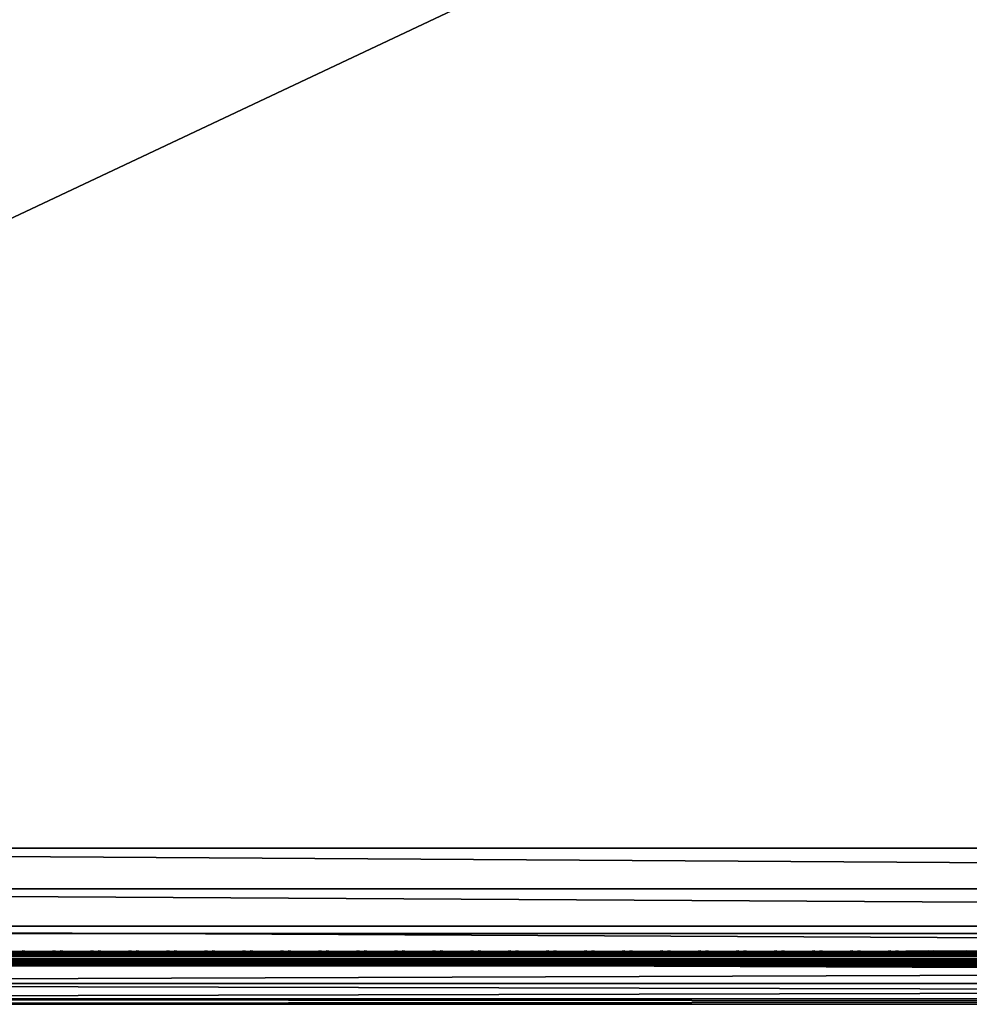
# Model space of a CAD drawing. Header units: inches. Extents: x 0 to 53, y -28.1 to 0.
# Tile 8 of 256: x 13.2 to 19.9, y -28 to -21.1. Entities that reach past the tile are written whole.
import ezdxf

# ---------------------------------------------------------------- set-up
doc = ezdxf.new("R2010")
doc.units = ezdxf.units.IN
doc.header["$LTSCALE"] = 0.03937
doc.header["$MEASUREMENT"] = 0
for name, color, linetype in [('A-FURN-3-ST', 151, 'Continuous'), ('A-FURN-3-ST-SEAM', 250, 'Continuous'), ('A-FURN-3-STITCH', 15, 'Continuous')]:
    doc.layers.add(name, color=color, linetype=linetype)

msp = doc.modelspace()

# ---------------------------------------------------------------- meshes
at = {"layer": 'A-FURN-3-ST'}
mesh = msp.add_polyface(dxfattribs=at)
corners = [(3.75, -5.4592, 18), (49.25, -5.4592, 18), (3.75, -5.1746, 17.9626), (49.25, -5.1746, 17.9626), (3.75, -4.9094, 17.8528), (49.25, -4.9094, 17.8528), (3.75, -4.6816, 17.6781), (49.25, -4.6816, 17.6781), (3.75, -4.5068, 17.4505), (49.25, -4.5068, 17.4505), (3.75, -4.3968, 17.1854), (49.25, -4.3968, 17.1854), (3.75, -4.3592, 16.9008), (49.25, -4.3504, 5.5004), (3.75, -4.3504, 5.5004), (3.75, -4.3883, 5.3089), (49.25, -4.3883, 5.3089), (3.75, -4.4967, 5.1466), (49.25, -4.4967, 5.1466), (3.75, -4.659, 5.0381), (49.25, -4.659, 5.0381), (3.75, -4.8504, 5), (3.75, -27.51, 5), (3.625, -4.8504, 5.0335), (3.625, -27.51, 5.0335), (3.5335, -4.8504, 5.125), (3.5335, -4.5038, 5.3567), (3.625, -4.3839, 5.5004), (3.625, -4.4193, 5.3217), (3.625, -4.5204, 5.1703), (3.625, -4.6718, 5.069), (3.5335, -4.4842, 16.9008), (3.625, -4.3926, 16.9008), (3.625, -4.4292, 17.1767), (3.5335, -5.2069, 17.8418), (3.625, -5.4592, 17.9665), (3.625, -5.1833, 17.9302), (3.5335, -4.77, 17.5897), (3.625, -4.7053, 17.6544), (3.625, -4.5358, 17.4337), (3.5335, -4.615, 17.3879), (3.5335, -4.5175, 17.153), (3.625, -4.9261, 17.8238), (3.625, -26.91, 17.9665), (3.75, -26.91, 18)]
mesh.append_faces([[corners[k] for k in face] for face in [(0, 1, 2), (2, 3, 4), (4, 5, 6), (6, 7, 8), (8, 9, 10), (10, 11, 12), (12, 13, 14), (14, 13, 15), (15, 16, 17), (17, 18, 19), (19, 20, 21), (21, 22, 23), (23, 24, 25), (26, 27, 28), (28, 27, 14), (28, 14, 15), (28, 15, 29), (29, 15, 17), (29, 17, 30), (30, 17, 19), (30, 19, 23), (23, 19, 21), (23, 25, 30), (27, 31, 32), (27, 32, 14), (14, 32, 12), (31, 33, 32), (32, 33, 10), (32, 10, 12), (34, 35, 36), (37, 38, 39, 40), (40, 39, 33, 41), (35, 0, 36), (36, 0, 2), (36, 2, 42), (42, 2, 4), (42, 4, 38), (38, 4, 6), (38, 6, 39), (39, 6, 8), (39, 8, 33), (33, 8, 10), (35, 43, 0), (44, 1, 0)]])
mesh = msp.add_polyface(dxfattribs=at)
corners = [(49.375, -4.8504, 5.0335), (49.375, -27.51, 5.0335), (49.25, -4.8504, 5), (49.25, -4.3504, 5.5004), (49.375, -4.3839, 5.5004), (49.25, -4.3883, 5.3089), (49.375, -4.4193, 5.3217), (49.25, -4.4967, 5.1466), (49.375, -4.5204, 5.1703), (49.25, -4.659, 5.0381), (49.375, -4.6718, 5.069), (49.4665, -4.7068, 5.1536), (49.4665, -4.4754, 5.5003), (49.4665, -4.5038, 5.3567), (49.4665, -4.5851, 5.2349), (49.25, -4.3592, 16.9008), (49.375, -4.3926, 16.9008), (49.25, -5.4592, 18), (49.375, -5.4592, 17.9665), (49.25, -5.1746, 17.9626), (49.375, -5.1833, 17.9302), (49.25, -4.9094, 17.8528), (49.375, -4.9261, 17.8238), (49.25, -4.6816, 17.6781), (49.375, -4.7053, 17.6544), (49.25, -4.5068, 17.4505), (49.375, -4.5358, 17.4337), (49.25, -4.3968, 17.1854), (49.375, -4.4292, 17.1767), (49.4665, -4.5175, 17.153), (49.4665, -5.4592, 17.875), (49.25, -26.91, 18), (49.375, -26.91, 17.9665), (3.75, -5.1746, 17.9626), (3.75, -4.9094, 17.8528), (3.75, -4.6816, 17.6781), (3.75, -4.5068, 17.4505), (3.75, -4.3968, 17.1854), (3.75, -4.3592, 16.9008), (3.75, -4.3883, 5.3089), (3.75, -4.4967, 5.1466), (3.75, -4.659, 5.0381), (3.75, -4.8504, 5), (49.25, -27.51, 5)]
mesh.append_faces([[corners[k] for k in face] for face in [(0, 1, 2), (3, 4, 5), (5, 4, 6), (5, 6, 7), (7, 6, 8), (7, 8, 9), (9, 8, 10), (9, 10, 2), (2, 10, 0), (0, 10, 11), (12, 6, 4), (8, 6, 13, 14), (3, 15, 4), (4, 15, 16), (4, 16, 12), (17, 18, 19), (19, 18, 20), (19, 20, 21), (21, 20, 22), (21, 22, 23), (23, 22, 24), (23, 24, 25), (25, 24, 26), (25, 26, 27), (27, 26, 28), (27, 28, 15), (15, 28, 16), (16, 28, 29), (18, 30, 20), (17, 31, 18), (18, 32, 30), (33, 17, 19), (34, 19, 21), (35, 21, 23), (36, 23, 25), (37, 25, 27), (38, 27, 15), (15, 3, 38), (39, 3, 5), (40, 5, 7), (41, 7, 9), (42, 9, 2), (2, 43, 42)]])
mesh = msp.add_polyface(dxfattribs=at)
corners = [(3.75, -4.8504, 5), (49.25, -27.51, 5), (3.75, -27.51, 5), (3.625, -4.8504, 5.0335), (3.625, -27.51, 5.0335), (3.75, -28.01, 5.5), (3.625, -27.9765, 5.5), (3.75, -27.9719, 5.3087), (3.625, -27.941, 5.3215), (3.75, -27.8636, 5.1464), (3.625, -27.8399, 5.1701), (3.75, -27.7013, 5.0381), (3.625, -27.6885, 5.069), (3.5335, -27.6535, 5.1535), (3.5335, -27.885, 5.5), (3.75, -28.01, 16.9), (3.625, -27.9765, 16.9), (3.75, -26.91, 18), (3.625, -26.91, 17.9665), (3.75, -27.1947, 17.9625), (3.625, -27.186, 17.9302), (3.75, -27.46, 17.8526), (3.625, -27.4433, 17.8236), (3.75, -27.6878, 17.6778), (3.625, -27.6641, 17.6541), (3.75, -27.8626, 17.45), (3.625, -27.8336, 17.4333), (3.75, -27.9725, 17.1847), (3.625, -27.9402, 17.176), (3.5335, -27.8518, 17.1523), (3.5335, -26.91, 17.875), (3.5335, -27.5994, 17.5894), (3.5335, -27.7544, 17.3875), (3.625, -5.4592, 17.9665), (3.75, -5.4592, 18), (49.25, -28.01, 16.9), (49.25, -27.9725, 17.1847), (49.25, -27.8626, 17.45), (49.25, -27.6878, 17.6778), (49.25, -27.46, 17.8526), (49.25, -27.1947, 17.9625), (49.25, -27.7013, 5.0381), (49.25, -27.8636, 5.1464), (49.25, -27.9719, 5.3087)]
mesh.append_faces([[corners[k] for k in face] for face in [(0, 1, 2), (3, 2, 4), (5, 6, 7), (7, 6, 8), (7, 8, 9), (9, 8, 10), (9, 10, 11), (11, 10, 12), (11, 12, 2), (2, 12, 4), (4, 12, 13), (14, 8, 6), (5, 15, 6), (6, 15, 16), (6, 16, 14), (17, 18, 19), (19, 18, 20), (19, 20, 21), (21, 20, 22), (21, 22, 23), (23, 22, 24), (23, 24, 25), (25, 24, 26), (25, 26, 27), (27, 26, 28), (27, 28, 15), (15, 28, 16), (16, 28, 29), (18, 30, 20), (24, 31, 32, 26), (26, 32, 29, 28), (33, 30, 18), (34, 18, 17), (15, 35, 27), (27, 36, 25), (25, 37, 23), (23, 38, 21), (21, 39, 19), (19, 40, 17), (5, 35, 15), (2, 1, 11), (11, 41, 9), (9, 42, 7), (7, 43, 5)]])
mesh = msp.add_polyface(dxfattribs=at)
corners = [(49.375, -4.8504, 5.0335), (49.4665, -27.51, 5.125), (49.375, -27.51, 5.0335), (49.25, -4.8504, 5), (49.25, -27.51, 5), (49.4665, -27.8565, 5.3565), (49.375, -27.9765, 5.5), (49.375, -27.941, 5.3215), (49.25, -28.01, 5.5), (49.25, -27.9719, 5.3087), (49.375, -27.8399, 5.1701), (49.25, -27.8636, 5.1464), (49.375, -27.6885, 5.069), (49.25, -27.7013, 5.0381), (49.4665, -27.6535, 5.1535), (49.4665, -27.7752, 5.2348), (49.4665, -27.885, 16.9), (49.375, -27.9765, 16.9), (49.25, -28.01, 16.9), (49.375, -27.9402, 17.176), (49.25, -27.9725, 17.1847), (49.4665, -27.1624, 17.8418), (49.375, -26.91, 17.9665), (49.375, -27.186, 17.9302), (49.25, -26.91, 18), (49.25, -27.1947, 17.9625), (49.375, -27.4433, 17.8236), (49.25, -27.46, 17.8526), (49.375, -27.6641, 17.6541), (49.25, -27.6878, 17.6778), (49.375, -27.8336, 17.4333), (49.25, -27.8626, 17.45), (49.375, -5.4592, 17.9665), (3.75, -27.9725, 17.1847), (3.75, -27.8626, 17.45), (3.75, -27.6878, 17.6778), (3.75, -27.46, 17.8526), (3.75, -27.1947, 17.9625), (3.75, -26.91, 18), (3.75, -28.01, 5.5), (3.75, -27.7013, 5.0381), (3.75, -27.8636, 5.1464), (3.75, -27.9719, 5.3087), (49.25, -5.4592, 18)]
mesh.append_faces([[corners[k] for k in face] for face in [(0, 1, 2), (3, 2, 4), (5, 6, 7), (7, 6, 8), (7, 8, 9), (7, 9, 10), (10, 9, 11), (10, 11, 12), (12, 11, 13), (12, 13, 2), (2, 13, 4), (2, 1, 12), (12, 14, 15, 10), (6, 16, 17), (6, 17, 8), (8, 17, 18), (16, 19, 17), (17, 19, 20), (17, 20, 18), (21, 22, 23), (22, 24, 23), (23, 24, 25), (23, 25, 26), (26, 25, 27), (26, 27, 28), (28, 27, 29), (28, 29, 30), (30, 29, 31), (30, 31, 19), (19, 31, 20), (32, 24, 22), (33, 18, 20), (34, 20, 31), (35, 31, 29), (36, 29, 27), (37, 27, 25), (38, 25, 24), (8, 18, 39), (40, 4, 13), (41, 13, 11), (42, 11, 9), (39, 9, 8), (24, 43, 38)]])
at = {"layer": 'A-FURN-3-ST-SEAM'}
mesh = msp.add_polyface(dxfattribs=at)
corners = [(38, -27.6385, 17.6706), (39.875, -27.6444, 17.6539), (38, -27.6444, 17.6539), (13.125, -27.6385, 17.6706), (13.125, -27.6444, 17.6539), (11.25, -27.6385, 17.6706), (13.125, -27.671, 17.631), (13.125, -27.6558, 17.6402), (38, -27.6558, 17.6402), (38, -27.671, 17.631), (39.875, -27.6558, 17.6402), (39.875, -27.671, 17.631), (39.875, -27.6884, 17.6276), (38, -27.6884, 17.6276), (13.125, -27.6884, 17.6276), (13.125, -27.7207, 17.6406), (13.125, -27.7057, 17.6311), (38, -27.7057, 17.6311), (38, -27.7207, 17.6406), (39.875, -27.7057, 17.6311), (39.875, -27.7207, 17.6406), (39.875, -27.7376, 17.6713), (38, -27.7376, 17.6713), (13.125, -27.7376, 17.6713), (13.125, -27.7295, 17.7053), (13.125, -27.7367, 17.689), (38, -27.7367, 17.689), (38, -27.7295, 17.7053), (11.25, -27.642, 17.6969), (13.125, -27.642, 17.6969), (38, -27.642, 17.6969), (39.875, -27.6385, 17.6706), (39.875, -27.7367, 17.689), (11.25, -27.7057, 17.6311), (11.25, -27.6884, 17.6276), (11.25, -27.6558, 17.6402), (11.25, -27.6444, 17.6539), (38, -27.6517, 17.7118), (13.125, -27.6517, 17.7118), (11.25, -27.6517, 17.7118), (38, -27.6661, 17.7221), (13.125, -27.6661, 17.7221), (11.25, -27.6661, 17.7221), (38, -27.701, 17.7257), (13.125, -27.701, 17.7257), (11.25, -27.701, 17.7257), (38, -27.7171, 17.7182), (13.125, -27.7171, 17.7182), (11.25, -27.7171, 17.7182), (11.25, -27.7295, 17.7053)]
mesh.append_faces([[corners[k] for k in face] for face in [(0, 1, 2), (0, 2, 3), (3, 2, 4), (3, 4, 5), (3, 28, 29), (3, 29, 0), (0, 29, 30), (0, 30, 31)]])
mesh.append_faces([[corners[k] for k in face] for face in [(6, 7, 8, 9), (9, 8, 10, 11), (11, 12, 13, 9), (9, 13, 14, 6), (15, 16, 17, 18), (18, 17, 19, 20), (20, 21, 22, 18), (18, 22, 23, 15), (24, 25, 26, 27), (21, 32, 26, 22), (22, 26, 25, 23), (12, 19, 17, 13), (13, 17, 16, 14), (14, 16, 33, 34), (2, 8, 7, 4), (4, 7, 35, 36), (37, 30, 29, 38), (38, 29, 28, 39), (40, 37, 38, 41), (41, 38, 39, 42), (43, 40, 41, 44), (44, 41, 42, 45), (46, 43, 44, 47), (47, 44, 45, 48), (27, 46, 47, 24), (24, 47, 48, 49)]], dxfattribs={"vtx0": -1, "vtx2": -1})
at = {"layer": 'A-FURN-3-STITCH'}
mesh = msp.add_polymesh((7, 4), dxfattribs=at)
for k, corner in enumerate([(13.4803, -27.6428, 17.7154), (13.4803, -27.6406, 17.7168), (13.4804, -27.6363, 17.7197), (13.4804, -27.6341, 17.7212), (13.442, -27.647, 17.722), (13.4421, -27.6474, 17.7272), (13.4421, -27.6431, 17.7302), (13.4421, -27.6384, 17.7279), (13.4032, -27.6496, 17.7262), (13.4033, -27.65, 17.7314), (13.4033, -27.6457, 17.7343), (13.4033, -27.641, 17.7321), (13.3642, -27.6505, 17.7279), (13.3642, -27.6508, 17.733), (13.3643, -27.6465, 17.736), (13.3642, -27.6418, 17.7337), (13.3251, -27.6496, 17.727), (13.3252, -27.65, 17.7321), (13.3252, -27.6457, 17.7351), (13.3252, -27.641, 17.7328), (13.2862, -27.647, 17.7235), (13.2863, -27.6474, 17.7287), (13.2863, -27.6431, 17.7316), (13.2863, -27.6384, 17.7294), (13.2478, -27.6428, 17.7176), (13.2478, -27.6406, 17.7191), (13.2479, -27.6363, 17.722), (13.2479, -27.6341, 17.7234)]):
    mesh.set_mesh_vertex(divmod(k, 4), corner)
mesh = msp.add_polymesh((7, 4), dxfattribs=at)
for k, corner in enumerate([(13.7482, -27.6428, 17.7154), (13.7482, -27.6406, 17.7168), (13.7482, -27.6363, 17.7197), (13.7482, -27.6341, 17.7212), (13.7099, -27.647, 17.722), (13.7099, -27.6474, 17.7272), (13.71, -27.6431, 17.7302), (13.7099, -27.6384, 17.7279), (13.6711, -27.6496, 17.7262), (13.6712, -27.65, 17.7314), (13.6712, -27.6457, 17.7343), (13.6712, -27.641, 17.7321), (13.632, -27.6505, 17.7279), (13.6321, -27.6508, 17.733), (13.6321, -27.6465, 17.736), (13.6321, -27.6418, 17.7337), (13.593, -27.6496, 17.727), (13.593, -27.65, 17.7321), (13.593, -27.6457, 17.7351), (13.593, -27.641, 17.7328), (13.5541, -27.647, 17.7235), (13.5541, -27.6474, 17.7287), (13.5542, -27.6431, 17.7316), (13.5542, -27.6384, 17.7294), (13.5157, -27.6428, 17.7176), (13.5157, -27.6406, 17.7191), (13.5157, -27.6363, 17.722), (13.5157, -27.6341, 17.7234)]):
    mesh.set_mesh_vertex(divmod(k, 4), corner)
mesh = msp.add_polymesh((7, 4), dxfattribs=at)
for k, corner in enumerate([(14.016, -27.6428, 17.7154), (14.0161, -27.6406, 17.7168), (14.0161, -27.6363, 17.7197), (14.0161, -27.6341, 17.7212), (13.9778, -27.647, 17.722), (13.9778, -27.6474, 17.7272), (13.9778, -27.6431, 17.7302), (13.9778, -27.6384, 17.7279), (13.939, -27.6496, 17.7262), (13.939, -27.65, 17.7314), (13.939, -27.6457, 17.7343), (13.939, -27.641, 17.7321), (13.8999, -27.6505, 17.7279), (13.8999, -27.6508, 17.733), (13.9, -27.6465, 17.736), (13.9, -27.6418, 17.7337), (13.8608, -27.6496, 17.727), (13.8609, -27.65, 17.7321), (13.8609, -27.6457, 17.7351), (13.8609, -27.641, 17.7328), (13.822, -27.647, 17.7235), (13.822, -27.6474, 17.7287), (13.822, -27.6431, 17.7316), (13.822, -27.6384, 17.7294), (13.7835, -27.6428, 17.7176), (13.7836, -27.6406, 17.7191), (13.7836, -27.6363, 17.722), (13.7836, -27.6341, 17.7234)]):
    mesh.set_mesh_vertex(divmod(k, 4), corner)
mesh = msp.add_polymesh((7, 4), dxfattribs=at)
for k, corner in enumerate([(14.2839, -27.6428, 17.7154), (14.2839, -27.6406, 17.7168), (14.2839, -27.6363, 17.7197), (14.284, -27.6341, 17.7212), (14.2456, -27.647, 17.722), (14.2457, -27.6474, 17.7272), (14.2457, -27.6431, 17.7302), (14.2457, -27.6384, 17.7279), (14.2068, -27.6496, 17.7262), (14.2069, -27.65, 17.7314), (14.2069, -27.6457, 17.7343), (14.2069, -27.641, 17.7321), (14.1678, -27.6505, 17.7279), (14.1678, -27.6508, 17.733), (14.1678, -27.6465, 17.736), (14.1678, -27.6418, 17.7337), (14.1287, -27.6496, 17.727), (14.1287, -27.65, 17.7321), (14.1288, -27.6457, 17.7351), (14.1287, -27.641, 17.7328), (14.0898, -27.647, 17.7235), (14.0899, -27.6474, 17.7287), (14.0899, -27.6431, 17.7316), (14.0899, -27.6384, 17.7294), (14.0514, -27.6428, 17.7176), (14.0514, -27.6406, 17.7191), (14.0514, -27.6363, 17.722), (14.0515, -27.6341, 17.7234)]):
    mesh.set_mesh_vertex(divmod(k, 4), corner)
mesh = msp.add_polymesh((7, 4), dxfattribs=at)
for k, corner in enumerate([(14.5518, -27.6428, 17.7154), (14.5518, -27.6406, 17.7168), (14.5518, -27.6363, 17.7197), (14.5518, -27.6341, 17.7212), (14.5135, -27.647, 17.722), (14.5135, -27.6474, 17.7272), (14.5135, -27.6431, 17.7302), (14.5135, -27.6384, 17.7279), (14.4747, -27.6496, 17.7262), (14.4747, -27.65, 17.7314), (14.4747, -27.6457, 17.7343), (14.4747, -27.641, 17.7321), (14.4356, -27.6505, 17.7279), (14.4357, -27.6508, 17.733), (14.4357, -27.6465, 17.736), (14.4357, -27.6418, 17.7337), (14.3965, -27.6496, 17.727), (14.3966, -27.65, 17.7321), (14.3966, -27.6457, 17.7351), (14.3966, -27.641, 17.7328), (14.3577, -27.647, 17.7235), (14.3577, -27.6474, 17.7287), (14.3577, -27.6431, 17.7316), (14.3577, -27.6384, 17.7294), (14.3193, -27.6428, 17.7176), (14.3193, -27.6406, 17.7191), (14.3193, -27.6363, 17.722), (14.3193, -27.6341, 17.7234)]):
    mesh.set_mesh_vertex(divmod(k, 4), corner)
mesh = msp.add_polymesh((7, 4), dxfattribs=at)
for k, corner in enumerate([(14.8196, -27.6428, 17.7154), (14.8196, -27.6406, 17.7168), (14.8197, -27.6363, 17.7197), (14.8197, -27.6341, 17.7212), (14.7813, -27.647, 17.722), (14.7814, -27.6474, 17.7272), (14.7814, -27.6431, 17.7302), (14.7814, -27.6384, 17.7279), (14.7425, -27.6496, 17.7262), (14.7426, -27.65, 17.7314), (14.7426, -27.6457, 17.7343), (14.7426, -27.641, 17.7321), (14.7035, -27.6505, 17.7279), (14.7035, -27.6508, 17.733), (14.7035, -27.6465, 17.736), (14.7035, -27.6418, 17.7337), (14.6644, -27.6496, 17.727), (14.6644, -27.65, 17.7321), (14.6645, -27.6457, 17.7351), (14.6644, -27.641, 17.7328), (14.6255, -27.647, 17.7235), (14.6256, -27.6474, 17.7287), (14.6256, -27.6431, 17.7316), (14.6256, -27.6384, 17.7294), (14.5871, -27.6428, 17.7176), (14.5871, -27.6406, 17.7191), (14.5872, -27.6363, 17.722), (14.5872, -27.6341, 17.7234)]):
    mesh.set_mesh_vertex(divmod(k, 4), corner)
mesh = msp.add_polymesh((7, 4), dxfattribs=at)
for k, corner in enumerate([(15.0875, -27.6428, 17.7154), (15.0875, -27.6406, 17.7168), (15.0875, -27.6363, 17.7197), (15.0875, -27.6341, 17.7212), (15.0492, -27.647, 17.722), (15.0492, -27.6474, 17.7272), (15.0493, -27.6431, 17.7302), (15.0492, -27.6384, 17.7279), (15.0104, -27.6496, 17.7262), (15.0104, -27.65, 17.7314), (15.0105, -27.6457, 17.7343), (15.0104, -27.641, 17.7321), (14.9713, -27.6505, 17.7279), (14.9714, -27.6508, 17.733), (14.9714, -27.6465, 17.736), (14.9714, -27.6418, 17.7337), (14.9322, -27.6496, 17.727), (14.9323, -27.65, 17.7321), (14.9323, -27.6457, 17.7351), (14.9323, -27.641, 17.7328), (14.8934, -27.647, 17.7235), (14.8934, -27.6474, 17.7287), (14.8935, -27.6431, 17.7316), (14.8934, -27.6384, 17.7294), (14.855, -27.6428, 17.7176), (14.855, -27.6406, 17.7191), (14.855, -27.6363, 17.722), (14.855, -27.6341, 17.7234)]):
    mesh.set_mesh_vertex(divmod(k, 4), corner)
mesh = msp.add_polymesh((7, 4), dxfattribs=at)
for k, corner in enumerate([(15.3553, -27.6428, 17.7154), (15.3553, -27.6406, 17.7168), (15.3554, -27.6363, 17.7197), (15.3554, -27.6341, 17.7212), (15.317, -27.647, 17.722), (15.3171, -27.6474, 17.7272), (15.3171, -27.6431, 17.7302), (15.3171, -27.6384, 17.7279), (15.2782, -27.6496, 17.7262), (15.2783, -27.65, 17.7314), (15.2783, -27.6457, 17.7343), (15.2783, -27.641, 17.7321), (15.2392, -27.6505, 17.7279), (15.2392, -27.6508, 17.733), (15.2393, -27.6465, 17.736), (15.2392, -27.6418, 17.7337), (15.2001, -27.6496, 17.727), (15.2002, -27.65, 17.7321), (15.2002, -27.6457, 17.7351), (15.2002, -27.641, 17.7328), (15.1612, -27.647, 17.7235), (15.1613, -27.6474, 17.7287), (15.1613, -27.6431, 17.7316), (15.1613, -27.6384, 17.7294), (15.1228, -27.6428, 17.7176), (15.1228, -27.6406, 17.7191), (15.1229, -27.6363, 17.722), (15.1229, -27.6341, 17.7234)]):
    mesh.set_mesh_vertex(divmod(k, 4), corner)
mesh = msp.add_polymesh((7, 4), dxfattribs=at)
for k, corner in enumerate([(15.6232, -27.6428, 17.7154), (15.6232, -27.6406, 17.7168), (15.6232, -27.6363, 17.7197), (15.6232, -27.6341, 17.7212), (15.5849, -27.647, 17.722), (15.5849, -27.6474, 17.7272), (15.585, -27.6431, 17.7302), (15.5849, -27.6384, 17.7279), (15.5461, -27.6496, 17.7262), (15.5462, -27.65, 17.7314), (15.5462, -27.6457, 17.7343), (15.5462, -27.641, 17.7321), (15.507, -27.6505, 17.7279), (15.5071, -27.6508, 17.733), (15.5071, -27.6465, 17.736), (15.5071, -27.6418, 17.7337), (15.468, -27.6496, 17.727), (15.468, -27.65, 17.7321), (15.468, -27.6457, 17.7351), (15.468, -27.641, 17.7328), (15.4291, -27.647, 17.7235), (15.4291, -27.6474, 17.7287), (15.4292, -27.6431, 17.7316), (15.4292, -27.6384, 17.7294), (15.3907, -27.6428, 17.7176), (15.3907, -27.6406, 17.7191), (15.3907, -27.6363, 17.722), (15.3907, -27.6341, 17.7234)]):
    mesh.set_mesh_vertex(divmod(k, 4), corner)
mesh = msp.add_polymesh((7, 4), dxfattribs=at)
for k, corner in enumerate([(15.891, -27.6428, 17.7154), (15.8911, -27.6406, 17.7168), (15.8911, -27.6363, 17.7197), (15.8911, -27.6341, 17.7212), (15.8528, -27.647, 17.722), (15.8528, -27.6474, 17.7272), (15.8528, -27.6431, 17.7302), (15.8528, -27.6384, 17.7279), (15.814, -27.6496, 17.7262), (15.814, -27.65, 17.7314), (15.814, -27.6457, 17.7343), (15.814, -27.641, 17.7321), (15.7749, -27.6505, 17.7279), (15.7749, -27.6508, 17.733), (15.775, -27.6465, 17.736), (15.775, -27.6418, 17.7337), (15.7358, -27.6496, 17.727), (15.7359, -27.65, 17.7321), (15.7359, -27.6457, 17.7351), (15.7359, -27.641, 17.7328), (15.697, -27.647, 17.7235), (15.697, -27.6474, 17.7287), (15.697, -27.6431, 17.7316), (15.697, -27.6384, 17.7294), (15.6585, -27.6428, 17.7176), (15.6586, -27.6406, 17.7191), (15.6586, -27.6363, 17.722), (15.6586, -27.6341, 17.7234)]):
    mesh.set_mesh_vertex(divmod(k, 4), corner)
mesh = msp.add_polymesh((7, 4), dxfattribs=at)
for k, corner in enumerate([(16.1589, -27.6428, 17.7154), (16.1589, -27.6406, 17.7168), (16.1589, -27.6363, 17.7197), (16.159, -27.6341, 17.7212), (16.1206, -27.647, 17.722), (16.1207, -27.6474, 17.7272), (16.1207, -27.6431, 17.7302), (16.1207, -27.6384, 17.7279), (16.0818, -27.6496, 17.7262), (16.0819, -27.65, 17.7314), (16.0819, -27.6457, 17.7343), (16.0819, -27.641, 17.7321), (16.0428, -27.6505, 17.7279), (16.0428, -27.6508, 17.733), (16.0428, -27.6465, 17.736), (16.0428, -27.6418, 17.7337), (16.0037, -27.6496, 17.727), (16.0037, -27.65, 17.7321), (16.0038, -27.6457, 17.7351), (16.0037, -27.641, 17.7328), (15.9648, -27.647, 17.7235), (15.9649, -27.6474, 17.7287), (15.9649, -27.6431, 17.7316), (15.9649, -27.6384, 17.7294), (15.9264, -27.6428, 17.7176), (15.9264, -27.6406, 17.7191), (15.9264, -27.6363, 17.722), (15.9265, -27.6341, 17.7234)]):
    mesh.set_mesh_vertex(divmod(k, 4), corner)
mesh = msp.add_polymesh((7, 4), dxfattribs=at)
for k, corner in enumerate([(16.4268, -27.6428, 17.7154), (16.4268, -27.6406, 17.7168), (16.4268, -27.6363, 17.7197), (16.4268, -27.6341, 17.7212), (16.3885, -27.647, 17.722), (16.3885, -27.6474, 17.7272), (16.3885, -27.6431, 17.7302), (16.3885, -27.6384, 17.7279), (16.3497, -27.6496, 17.7262), (16.3497, -27.65, 17.7314), (16.3497, -27.6457, 17.7343), (16.3497, -27.641, 17.7321), (16.3106, -27.6505, 17.7279), (16.3107, -27.6508, 17.733), (16.3107, -27.6465, 17.736), (16.3107, -27.6418, 17.7337), (16.2715, -27.6496, 17.727), (16.2716, -27.65, 17.7321), (16.2716, -27.6457, 17.7351), (16.2716, -27.641, 17.7328), (16.2327, -27.647, 17.7235), (16.2327, -27.6474, 17.7287), (16.2327, -27.6431, 17.7316), (16.2327, -27.6384, 17.7294), (16.1943, -27.6428, 17.7176), (16.1943, -27.6406, 17.7191), (16.1943, -27.6363, 17.722), (16.1943, -27.6341, 17.7234)]):
    mesh.set_mesh_vertex(divmod(k, 4), corner)
mesh = msp.add_polymesh((7, 4), dxfattribs=at)
for k, corner in enumerate([(16.6946, -27.6428, 17.7154), (16.6946, -27.6406, 17.7168), (16.6947, -27.6363, 17.7197), (16.6947, -27.6341, 17.7212), (16.6563, -27.647, 17.722), (16.6564, -27.6474, 17.7272), (16.6564, -27.6431, 17.7302), (16.6564, -27.6384, 17.7279), (16.6175, -27.6496, 17.7262), (16.6176, -27.65, 17.7314), (16.6176, -27.6457, 17.7343), (16.6176, -27.641, 17.7321), (16.5785, -27.6505, 17.7279), (16.5785, -27.6508, 17.733), (16.5785, -27.6465, 17.736), (16.5785, -27.6418, 17.7337), (16.5394, -27.6496, 17.727), (16.5394, -27.65, 17.7321), (16.5395, -27.6457, 17.7351), (16.5394, -27.641, 17.7328), (16.5005, -27.647, 17.7235), (16.5006, -27.6474, 17.7287), (16.5006, -27.6431, 17.7316), (16.5006, -27.6384, 17.7294), (16.4621, -27.6428, 17.7176), (16.4621, -27.6406, 17.7191), (16.4622, -27.6363, 17.722), (16.4622, -27.6341, 17.7234)]):
    mesh.set_mesh_vertex(divmod(k, 4), corner)
mesh = msp.add_polymesh((7, 4), dxfattribs=at)
for k, corner in enumerate([(16.9625, -27.6428, 17.7154), (16.9625, -27.6406, 17.7168), (16.9625, -27.6363, 17.7197), (16.9625, -27.6341, 17.7212), (16.9242, -27.647, 17.722), (16.9242, -27.6474, 17.7272), (16.9243, -27.6431, 17.7302), (16.9242, -27.6384, 17.7279), (16.8854, -27.6496, 17.7262), (16.8854, -27.65, 17.7314), (16.8855, -27.6457, 17.7343), (16.8854, -27.641, 17.7321), (16.8463, -27.6505, 17.7279), (16.8464, -27.6508, 17.733), (16.8464, -27.6465, 17.736), (16.8464, -27.6418, 17.7337), (16.8072, -27.6496, 17.727), (16.8073, -27.65, 17.7321), (16.8073, -27.6457, 17.7351), (16.8073, -27.641, 17.7328), (16.7684, -27.647, 17.7235), (16.7684, -27.6474, 17.7287), (16.7685, -27.6431, 17.7316), (16.7684, -27.6384, 17.7294), (16.73, -27.6428, 17.7176), (16.73, -27.6406, 17.7191), (16.73, -27.6363, 17.722), (16.73, -27.6341, 17.7234)]):
    mesh.set_mesh_vertex(divmod(k, 4), corner)
mesh = msp.add_polymesh((7, 4), dxfattribs=at)
for k, corner in enumerate([(17.2303, -27.6428, 17.7154), (17.2303, -27.6406, 17.7168), (17.2304, -27.6363, 17.7197), (17.2304, -27.6341, 17.7212), (17.192, -27.647, 17.722), (17.1921, -27.6474, 17.7272), (17.1921, -27.6431, 17.7302), (17.1921, -27.6384, 17.7279), (17.1532, -27.6496, 17.7262), (17.1533, -27.65, 17.7314), (17.1533, -27.6457, 17.7343), (17.1533, -27.641, 17.7321), (17.1142, -27.6505, 17.7279), (17.1142, -27.6508, 17.733), (17.1143, -27.6465, 17.736), (17.1142, -27.6418, 17.7337), (17.0751, -27.6496, 17.727), (17.0752, -27.65, 17.7321), (17.0752, -27.6457, 17.7351), (17.0752, -27.641, 17.7328), (17.0362, -27.647, 17.7235), (17.0363, -27.6474, 17.7287), (17.0363, -27.6431, 17.7316), (17.0363, -27.6384, 17.7294), (16.9978, -27.6428, 17.7176), (16.9978, -27.6406, 17.7191), (16.9979, -27.6363, 17.722), (16.9979, -27.6341, 17.7234)]):
    mesh.set_mesh_vertex(divmod(k, 4), corner)
mesh = msp.add_polymesh((7, 4), dxfattribs=at)
for k, corner in enumerate([(17.4982, -27.6428, 17.7154), (17.4982, -27.6406, 17.7168), (17.4982, -27.6363, 17.7197), (17.4982, -27.6341, 17.7212), (17.4599, -27.647, 17.722), (17.4599, -27.6474, 17.7272), (17.46, -27.6431, 17.7302), (17.4599, -27.6384, 17.7279), (17.4211, -27.6496, 17.7262), (17.4212, -27.65, 17.7314), (17.4212, -27.6457, 17.7343), (17.4212, -27.641, 17.7321), (17.382, -27.6505, 17.7279), (17.3821, -27.6508, 17.733), (17.3821, -27.6465, 17.736), (17.3821, -27.6418, 17.7337), (17.343, -27.6496, 17.727), (17.343, -27.65, 17.7321), (17.343, -27.6457, 17.7351), (17.343, -27.641, 17.7328), (17.3041, -27.647, 17.7235), (17.3041, -27.6474, 17.7287), (17.3042, -27.6431, 17.7316), (17.3042, -27.6384, 17.7294), (17.2657, -27.6428, 17.7176), (17.2657, -27.6406, 17.7191), (17.2657, -27.6363, 17.722), (17.2657, -27.6341, 17.7234)]):
    mesh.set_mesh_vertex(divmod(k, 4), corner)
mesh = msp.add_polymesh((7, 4), dxfattribs=at)
for k, corner in enumerate([(17.766, -27.6428, 17.7154), (17.7661, -27.6406, 17.7168), (17.7661, -27.6363, 17.7197), (17.7661, -27.6341, 17.7212), (17.7278, -27.647, 17.722), (17.7278, -27.6474, 17.7272), (17.7278, -27.6431, 17.7302), (17.7278, -27.6384, 17.7279), (17.689, -27.6496, 17.7262), (17.689, -27.65, 17.7314), (17.689, -27.6457, 17.7343), (17.689, -27.641, 17.7321), (17.6499, -27.6505, 17.7279), (17.6499, -27.6508, 17.733), (17.65, -27.6465, 17.736), (17.65, -27.6418, 17.7337), (17.6108, -27.6496, 17.727), (17.6109, -27.65, 17.7321), (17.6109, -27.6457, 17.7351), (17.6109, -27.641, 17.7328), (17.572, -27.647, 17.7235), (17.572, -27.6474, 17.7287), (17.572, -27.6431, 17.7316), (17.572, -27.6384, 17.7294), (17.5335, -27.6428, 17.7176), (17.5336, -27.6406, 17.7191), (17.5336, -27.6363, 17.722), (17.5336, -27.6341, 17.7234)]):
    mesh.set_mesh_vertex(divmod(k, 4), corner)
mesh = msp.add_polymesh((7, 4), dxfattribs=at)
for k, corner in enumerate([(18.0339, -27.6428, 17.7154), (18.0339, -27.6406, 17.7168), (18.0339, -27.6363, 17.7197), (18.034, -27.6341, 17.7212), (17.9956, -27.647, 17.722), (17.9957, -27.6474, 17.7272), (17.9957, -27.6431, 17.7302), (17.9957, -27.6384, 17.7279), (17.9568, -27.6496, 17.7262), (17.9569, -27.65, 17.7314), (17.9569, -27.6457, 17.7343), (17.9569, -27.641, 17.7321), (17.9178, -27.6505, 17.7279), (17.9178, -27.6508, 17.733), (17.9178, -27.6465, 17.736), (17.9178, -27.6418, 17.7337), (17.8787, -27.6496, 17.727), (17.8787, -27.65, 17.7321), (17.8788, -27.6457, 17.7351), (17.8787, -27.641, 17.7328), (17.8398, -27.647, 17.7235), (17.8399, -27.6474, 17.7287), (17.8399, -27.6431, 17.7316), (17.8399, -27.6384, 17.7294), (17.8014, -27.6428, 17.7176), (17.8014, -27.6406, 17.7191), (17.8014, -27.6363, 17.722), (17.8015, -27.6341, 17.7234)]):
    mesh.set_mesh_vertex(divmod(k, 4), corner)
mesh = msp.add_polymesh((7, 4), dxfattribs=at)
for k, corner in enumerate([(18.3018, -27.6428, 17.7154), (18.3018, -27.6406, 17.7168), (18.3018, -27.6363, 17.7197), (18.3018, -27.6341, 17.7212), (18.2635, -27.647, 17.722), (18.2635, -27.6474, 17.7272), (18.2635, -27.6431, 17.7302), (18.2635, -27.6384, 17.7279), (18.2247, -27.6496, 17.7262), (18.2247, -27.65, 17.7314), (18.2247, -27.6457, 17.7343), (18.2247, -27.641, 17.7321), (18.1856, -27.6505, 17.7279), (18.1857, -27.6508, 17.733), (18.1857, -27.6465, 17.736), (18.1857, -27.6418, 17.7337), (18.1465, -27.6496, 17.727), (18.1466, -27.65, 17.7321), (18.1466, -27.6457, 17.7351), (18.1466, -27.641, 17.7328), (18.1077, -27.647, 17.7235), (18.1077, -27.6474, 17.7287), (18.1077, -27.6431, 17.7316), (18.1077, -27.6384, 17.7294), (18.0693, -27.6428, 17.7176), (18.0693, -27.6406, 17.7191), (18.0693, -27.6363, 17.722), (18.0693, -27.6341, 17.7234)]):
    mesh.set_mesh_vertex(divmod(k, 4), corner)
mesh = msp.add_polymesh((7, 4), dxfattribs=at)
for k, corner in enumerate([(18.5696, -27.6428, 17.7154), (18.5696, -27.6406, 17.7168), (18.5697, -27.6363, 17.7197), (18.5697, -27.6341, 17.7212), (18.5313, -27.647, 17.722), (18.5314, -27.6474, 17.7272), (18.5314, -27.6431, 17.7302), (18.5314, -27.6384, 17.7279), (18.4925, -27.6496, 17.7262), (18.4926, -27.65, 17.7314), (18.4926, -27.6457, 17.7343), (18.4926, -27.641, 17.7321), (18.4535, -27.6505, 17.7279), (18.4535, -27.6508, 17.733), (18.4535, -27.6465, 17.736), (18.4535, -27.6418, 17.7337), (18.4144, -27.6496, 17.727), (18.4144, -27.65, 17.7321), (18.4145, -27.6457, 17.7351), (18.4144, -27.641, 17.7328), (18.3755, -27.647, 17.7235), (18.3756, -27.6474, 17.7287), (18.3756, -27.6431, 17.7316), (18.3756, -27.6384, 17.7294), (18.3371, -27.6428, 17.7176), (18.3371, -27.6406, 17.7191), (18.3372, -27.6363, 17.722), (18.3372, -27.6341, 17.7234)]):
    mesh.set_mesh_vertex(divmod(k, 4), corner)
mesh = msp.add_polymesh((7, 4), dxfattribs=at)
for k, corner in enumerate([(18.8375, -27.6428, 17.7154), (18.8375, -27.6406, 17.7168), (18.8375, -27.6363, 17.7197), (18.8375, -27.6341, 17.7212), (18.7992, -27.647, 17.722), (18.7992, -27.6474, 17.7272), (18.7993, -27.6431, 17.7302), (18.7992, -27.6384, 17.7279), (18.7604, -27.6496, 17.7262), (18.7604, -27.65, 17.7314), (18.7605, -27.6457, 17.7343), (18.7604, -27.641, 17.7321), (18.7213, -27.6505, 17.7279), (18.7214, -27.6508, 17.733), (18.7214, -27.6465, 17.736), (18.7214, -27.6418, 17.7337), (18.6822, -27.6496, 17.727), (18.6823, -27.65, 17.7321), (18.6823, -27.6457, 17.7351), (18.6823, -27.641, 17.7328), (18.6434, -27.647, 17.7235), (18.6434, -27.6474, 17.7287), (18.6435, -27.6431, 17.7316), (18.6434, -27.6384, 17.7294), (18.605, -27.6428, 17.7176), (18.605, -27.6406, 17.7191), (18.605, -27.6363, 17.722), (18.605, -27.6341, 17.7234)]):
    mesh.set_mesh_vertex(divmod(k, 4), corner)
mesh = msp.add_polymesh((7, 4), dxfattribs=at)
for k, corner in enumerate([(19.1053, -27.6428, 17.7154), (19.1053, -27.6406, 17.7168), (19.1054, -27.6363, 17.7197), (19.1054, -27.6341, 17.7212), (19.067, -27.647, 17.722), (19.0671, -27.6474, 17.7272), (19.0671, -27.6431, 17.7302), (19.0671, -27.6384, 17.7279), (19.0282, -27.6496, 17.7262), (19.0283, -27.65, 17.7314), (19.0283, -27.6457, 17.7343), (19.0283, -27.641, 17.7321), (18.9892, -27.6505, 17.7279), (18.9892, -27.6508, 17.733), (18.9893, -27.6465, 17.736), (18.9892, -27.6418, 17.7337), (18.9501, -27.6496, 17.727), (18.9502, -27.65, 17.7321), (18.9502, -27.6457, 17.7351), (18.9502, -27.641, 17.7328), (18.9112, -27.647, 17.7235), (18.9113, -27.6474, 17.7287), (18.9113, -27.6431, 17.7316), (18.9113, -27.6384, 17.7294), (18.8728, -27.6428, 17.7176), (18.8728, -27.6406, 17.7191), (18.8729, -27.6363, 17.722), (18.8729, -27.6341, 17.7234)]):
    mesh.set_mesh_vertex(divmod(k, 4), corner)
mesh = msp.add_polymesh((7, 4), dxfattribs=at)
for k, corner in enumerate([(19.3732, -27.6428, 17.7154), (19.3732, -27.6406, 17.7168), (19.3732, -27.6363, 17.7197), (19.3732, -27.6341, 17.7212), (19.3349, -27.647, 17.722), (19.3349, -27.6474, 17.7272), (19.335, -27.6431, 17.7302), (19.3349, -27.6384, 17.7279), (19.2961, -27.6496, 17.7262), (19.2962, -27.65, 17.7314), (19.2962, -27.6457, 17.7343), (19.2962, -27.641, 17.7321), (19.257, -27.6505, 17.7279), (19.2571, -27.6508, 17.733), (19.2571, -27.6465, 17.736), (19.2571, -27.6418, 17.7337), (19.218, -27.6496, 17.727), (19.218, -27.65, 17.7321), (19.218, -27.6457, 17.7351), (19.218, -27.641, 17.7328), (19.1791, -27.647, 17.7235), (19.1791, -27.6474, 17.7287), (19.1792, -27.6431, 17.7316), (19.1792, -27.6384, 17.7294), (19.1407, -27.6428, 17.7176), (19.1407, -27.6406, 17.7191), (19.1407, -27.6363, 17.722), (19.1407, -27.6341, 17.7234)]):
    mesh.set_mesh_vertex(divmod(k, 4), corner)
mesh = msp.add_polymesh((7, 4), dxfattribs=at)
for k, corner in enumerate([(19.641, -27.6428, 17.7154), (19.6411, -27.6406, 17.7168), (19.6411, -27.6363, 17.7197), (19.6411, -27.6341, 17.7212), (19.6028, -27.647, 17.722), (19.6028, -27.6474, 17.7272), (19.6028, -27.6431, 17.7302), (19.6028, -27.6384, 17.7279), (19.564, -27.6496, 17.7262), (19.564, -27.65, 17.7314), (19.564, -27.6457, 17.7343), (19.564, -27.641, 17.7321), (19.5249, -27.6505, 17.7279), (19.5249, -27.6508, 17.733), (19.525, -27.6465, 17.736), (19.525, -27.6418, 17.7337), (19.4858, -27.6496, 17.727), (19.4859, -27.65, 17.7321), (19.4859, -27.6457, 17.7351), (19.4859, -27.641, 17.7328), (19.447, -27.647, 17.7235), (19.447, -27.6474, 17.7287), (19.447, -27.6431, 17.7316), (19.447, -27.6384, 17.7294), (19.4085, -27.6428, 17.7176), (19.4086, -27.6406, 17.7191), (19.4086, -27.6363, 17.722), (19.4086, -27.6341, 17.7234)]):
    mesh.set_mesh_vertex(divmod(k, 4), corner)
mesh = msp.add_polymesh((7, 4), dxfattribs=at)
for k, corner in enumerate([(19.9089, -27.6428, 17.7154), (19.9089, -27.6406, 17.7168), (19.9089, -27.6363, 17.7197), (19.909, -27.6341, 17.7212), (19.8706, -27.647, 17.722), (19.8707, -27.6474, 17.7272), (19.8707, -27.6431, 17.7302), (19.8707, -27.6384, 17.7279), (19.8318, -27.6496, 17.7262), (19.8319, -27.65, 17.7314), (19.8319, -27.6457, 17.7343), (19.8319, -27.641, 17.7321), (19.7928, -27.6505, 17.7279), (19.7928, -27.6508, 17.733), (19.7928, -27.6465, 17.736), (19.7928, -27.6418, 17.7337), (19.7537, -27.6496, 17.727), (19.7537, -27.65, 17.7321), (19.7538, -27.6457, 17.7351), (19.7537, -27.641, 17.7328), (19.7148, -27.647, 17.7235), (19.7149, -27.6474, 17.7287), (19.7149, -27.6431, 17.7316), (19.7149, -27.6384, 17.7294), (19.6764, -27.6428, 17.7176), (19.6764, -27.6406, 17.7191), (19.6764, -27.6363, 17.722), (19.6765, -27.6341, 17.7234)]):
    mesh.set_mesh_vertex(divmod(k, 4), corner)

doc.saveas('drawing.dxf')
